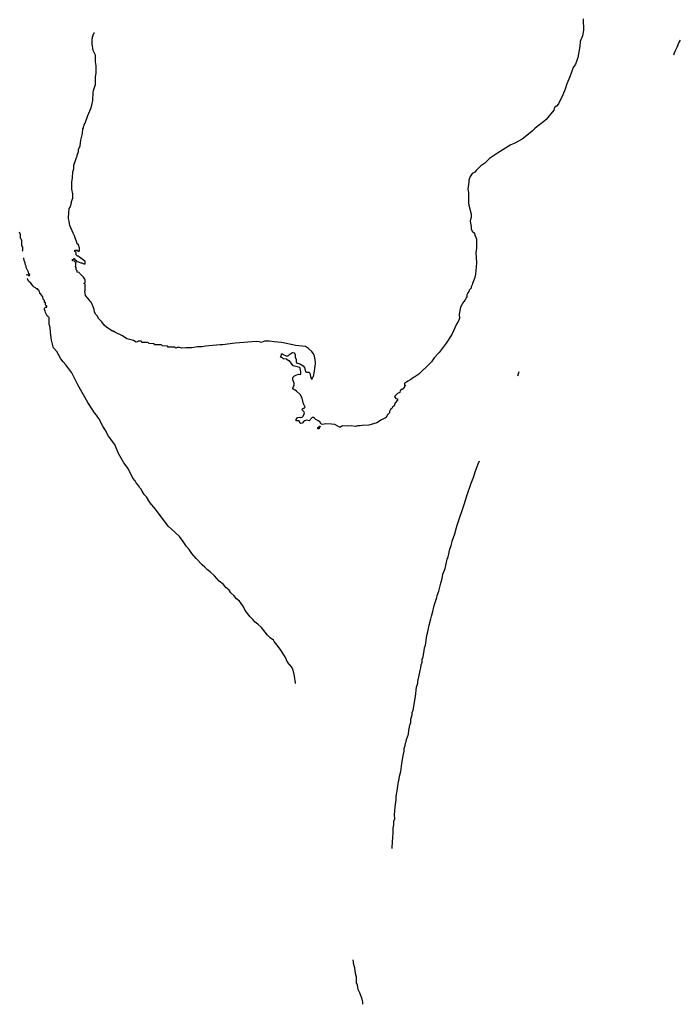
# Model space of a CAD drawing. Header units: inches. Extents: x 2550115 to 2887259, y 311850 to 494471.
# Tile 30 of 115: x 2735514 to 2747157, y 311850 to 329195. Entities that reach past the tile are written whole.
import ezdxf

# ---------------------------------------------------------------- set-up
doc = ezdxf.new("R2010")
doc.units = ezdxf.units.IN
doc.header["$MEASUREMENT"] = 0
for name, color, linetype in [('C7331', 7, 'Continuous'), ('C7332', 7, 'Continuous'), ('C7341', 7, 'Continuous'), ('C7342', 7, 'Continuous')]:
    doc.layers.add(name, color=color, linetype=linetype)

msp = doc.modelspace()

# ---------------------------------------------------------------- linework, layer by layer
at = {"layer": 'C7331', "color": 6}
msp.add_lwpolyline([(2740000, 318243), (2739985, 318265), (2739930, 318305), (2739882, 318350), (2739774, 318490), (2739710, 318546), (2739662, 318582), (2739624, 318630), (2739575, 318675), (2739490, 318790), (2739461, 318850), (2739407, 318930), (2739390, 318951), (2739335, 318995), (2739290, 319051), (2739238, 319098), (2739206, 319146), (2739150, 319190), (2739105, 319245), (2739030, 319306), (2738950, 319400), (2738870, 319470), (2738824, 319504), (2738779, 319550), (2738730, 319590), (2738623, 319703), (2738550, 319790), (2738503, 319863), (2738457, 319917), (2738396, 320000)], dxfattribs=at)
at = {"layer": 'C7332', "color": 6}
for points in [[(2740000, 323520), (2739910, 323529), (2739831, 323529), (2739798, 323522), (2739770, 323509), (2739740, 323520), (2739690, 323524), (2739310, 323499), (2739090, 323470), (2739050, 323470), (2738790, 323444), (2738730, 323432), (2738650, 323433), (2738550, 323412), (2738444, 323416), (2738370, 323409), (2738330, 323418), (2738290, 323418), (2738269, 323409), (2738250, 323426), (2738130, 323429), (2738122, 323442), (2738110, 323446), (2738030, 323448), (2738022, 323462), (2738010, 323466), (2737890, 323468), (2737882, 323482), (2737870, 323486), (2737790, 323488), (2737782, 323502), (2737770, 323506), (2737673, 323507), (2737666, 323514), (2737666, 323526), (2737649, 323529), (2737610, 323529), (2737590, 323519), (2737570, 323517), (2737523, 323543), (2737478, 323558), (2737404, 323570), (2737325, 323625), (2737190, 323690), (2737166, 323706), (2737149, 323710), (2737050, 323773), (2737007, 323810), (2736963, 323870), (2736904, 323930), (2736884, 323970), (2736853, 324010), (2736833, 324050), (2736825, 324090), (2736790, 324186), (2736770, 324226), (2736755, 324235), (2736718, 324290), (2736674, 324334), (2736664, 324410), (2736669, 324430), (2736667, 324527), (2736662, 324542), (2736646, 324550), (2736662, 324558), (2736668, 324572), (2736669, 324610), (2736665, 324625), (2736640, 324660), (2736567, 324727), (2736562, 324742), (2736530, 324746), (2736526, 324750), (2736526, 324770), (2736509, 324789), (2736507, 324827), (2736498, 324850), (2736506, 324870), (2736506, 324910), (2736502, 324922), (2736486, 324930), (2736482, 324942), (2736448, 324948), (2736446, 324970), (2736462, 324978), (2736466, 324990), (2736472, 324992), (2736478, 324978), (2736493, 324973), (2736498, 324958), (2736514, 324950), (2736518, 324938), (2736550, 324932), (2736561, 324921), (2736590, 324911), (2736611, 324911), (2736647, 324893), (2736666, 324894), (2736669, 324930), (2736662, 324942), (2736569, 325009), (2736550, 325028), (2736526, 325030), (2736522, 325042), (2736508, 325050), (2736507, 325087), (2736502, 325102), (2736486, 325110), (2736486, 325134), (2736532, 325132), (2736538, 325118), (2736550, 325114), (2736562, 325118), (2736566, 325130), (2736566, 325170), (2736550, 325226), (2736529, 325249), (2736517, 325290), (2736497, 325337), (2736483, 325390), (2736456, 325436), (2736399, 325570), (2736390, 325606), (2736387, 325647), (2736374, 325690), (2736378, 325802), (2736389, 325850), (2736389, 325870), (2736407, 325893), (2736408, 325910), (2736429, 325970), (2736429, 325990), (2736449, 326050), (2736450, 326130), (2736432, 326208), (2736432, 326330), (2736443, 326410), (2736450, 326514), (2736469, 326570), (2736470, 326630), (2736506, 326730), (2736513, 326767), (2736529, 326791), (2736529, 326810), (2736549, 326870), (2736553, 326907), (2736579, 326970), (2736592, 327070), (2736619, 327190), (2736630, 327274), (2736638, 327290), (2736638, 327310), (2736649, 327331), (2736649, 327349), (2736669, 327371), (2736713, 327510), (2736769, 327630), (2736787, 327690), (2736806, 327770), (2736810, 327910), (2736815, 327950), (2736849, 328051), (2736849, 328190), (2736861, 328250), (2736863, 328290), (2736862, 328382), (2736848, 328450), (2736849, 328569), (2736810, 328650), (2736790, 328770), (2736790, 328854), (2736798, 328870), (2736798, 328890), (2736807, 328913), (2736808, 328932), (2736826, 328950), (2736828, 328972)], [(2735560, 325126), (2735571, 325129), (2735571, 325189), (2735553, 325213), (2735550, 325310), (2735541, 325321), (2735531, 325351), (2735530, 325410), (2735523, 325423), (2735514, 325452)], [(2735628, 324703), (2735650, 324706), (2735662, 324702), (2735666, 324690), (2735690, 324686), (2735691, 324709), (2735678, 324718), (2735671, 324750), (2735631, 324830), (2735630, 324854), (2735611, 324891), (2735610, 324914), (2735593, 324953), (2735590, 324994), (2735586, 324998)], [(2738396, 320000), (2738330, 320090), (2738250, 320170), (2738134, 320274), (2737906, 320570), (2737807, 320687), (2737747, 320787), (2737711, 320830), (2737671, 320890), (2737651, 320930), (2737633, 320950), (2737610, 320990), (2737570, 321034), (2737548, 321070), (2737510, 321116), (2737424, 321290), (2737352, 321390), (2737257, 321550), (2737190, 321710), (2737078, 321858), (2737022, 321970), (2736977, 322037), (2736910, 322171), (2736892, 322192), (2736870, 322230), (2736832, 322272), (2736790, 322331), (2736714, 322450), (2736540, 322760), (2736489, 322870), (2736433, 322973), (2736330, 323116), (2736278, 323170), (2736242, 323222), (2736170, 323347), (2736113, 323413), (2736103, 323430), (2736073, 323550), (2736055, 323685), (2736051, 323771), (2736032, 323830), (2736033, 323947), (2736030, 323954), (2736018, 323958), (2736013, 323973), (2735998, 323978), (2735970, 324034), (2735963, 324063), (2735951, 324090), (2735952, 324110), (2735960, 324120), (2735970, 324128), (2735991, 324129), (2735990, 324154), (2735978, 324158), (2735972, 324172), (2735970, 324212), (2735954, 324214), (2735951, 324250), (2735931, 324271), (2735925, 324310), (2735890, 324362), (2735872, 324372), (2735872, 324388), (2735855, 324415), (2735850, 324431), (2735838, 324438), (2735830, 324452), (2735810, 324454), (2735794, 324470), (2735770, 324482), (2735750, 324502), (2735711, 324551), (2735671, 324590), (2735651, 324631), (2735649, 324633)]]:
    msp.add_lwpolyline(points, dxfattribs=at)
at = {"layer": 'C7341', "color": 6}
for points in [[(2742079, 314593), (2742077, 314630), (2742087, 314690), (2742090, 314810), (2742097, 314850), (2742099, 314950), (2742109, 315010), (2742110, 315074), (2742123, 315117), (2742121, 315190), (2742130, 315330), (2742147, 315450), (2742150, 315514), (2742169, 315611), (2742190, 315774), (2742203, 315817), (2742210, 315870), (2742229, 315950), (2742250, 316094), (2742269, 316189), (2742270, 316234), (2742289, 316310), (2742290, 316354), (2742309, 316410), (2742314, 316450), (2742326, 316474), (2742330, 316512), (2742364, 316610), (2742370, 316674), (2742379, 316701), (2742389, 316769), (2742406, 316814), (2742410, 316874), (2742429, 316950), (2742433, 316990), (2742447, 317033), (2742489, 317270), (2742510, 317434), (2742529, 317510), (2742530, 317534), (2742570, 317730), (2742584, 317776), (2742590, 317832), (2742605, 317875), (2742610, 317932), (2742624, 317970), (2742636, 318050), (2742645, 318075), (2742650, 318130), (2742664, 318176), (2742689, 318349), (2742710, 318410), (2742730, 318530), (2742761, 318639), (2742770, 318690), (2742798, 318770), (2742812, 318850), (2742830, 318910), (2742866, 319014), (2742872, 319050), (2742903, 319130), (2742934, 319270), (2742959, 319350), (2742974, 319430), (2743010, 319530), (2743050, 319690), (2743064, 319730), (2743092, 319868), (2743118, 319930), (2743135, 320000)], [(2740376, 317504), (2740373, 317513), (2740360, 317630), (2740347, 317690), (2740329, 317749), (2740309, 317790), (2740236, 317876), (2740192, 317970), (2740118, 318090), (2740050, 318174), (2740000, 318243)], [(2741562, 311850), (2741562, 311890), (2741550, 311938), (2741510, 312051), (2741479, 312110), (2741465, 312190), (2741452, 312230), (2741449, 312330), (2741433, 312390), (2741421, 312490), (2741405, 312545), (2741390, 312634)]]:
    msp.add_lwpolyline(points, dxfattribs=at)
at = {"layer": 'C7342', "color": 6}
for points in [[(2745446, 329210), (2745448, 329010), (2745430, 328909), (2745392, 328810), (2745388, 328728), (2745350, 328529), (2745330, 328459), (2745310, 328414), (2745270, 328350), (2745210, 328189), (2745154, 328066), (2745128, 327970), (2745088, 327870), (2745008, 327710), (2744976, 327670), (2744948, 327652), (2744935, 327630), (2744930, 327603), (2744790, 327439), (2744750, 327401), (2744597, 327283), (2744548, 327232), (2744510, 327199), (2744367, 327093), (2744227, 327013), (2744172, 326988), (2743934, 326846), (2743792, 326748), (2743711, 326670), (2743639, 326621), (2743559, 326541), (2743534, 326510), (2743490, 326485), (2743455, 326430), (2743431, 326370), (2743430, 326330), (2743414, 326210), (2743422, 326150), (2743425, 325970), (2743431, 325930), (2743470, 325770), (2743469, 325711), (2743456, 325650), (2743459, 325610), (2743471, 325550), (2743471, 325510), (2743490, 325472), (2743530, 325434), (2743533, 325393), (2743550, 325374), (2743566, 325326), (2743562, 325170), (2743554, 325090), (2743567, 324910), (2743555, 324770), (2743547, 324710), (2743527, 324633), (2743495, 324550), (2743490, 324526), (2743472, 324490), (2743472, 324468), (2743434, 324430), (2743430, 324406), (2743410, 324386), (2743394, 324350), (2743392, 324310), (2743374, 324290), (2743370, 324266), (2743352, 324248), (2743351, 324230), (2743338, 324222), (2743281, 324130), (2743258, 324010), (2743262, 323970), (2743270, 323946), (2743250, 323890), (2743240, 323880), (2743210, 323830), (2743130, 323650), (2743030, 323498), (2742906, 323334), (2742819, 323241), (2742770, 323169), (2742736, 323130), (2742550, 322949), (2742479, 322901), (2742452, 322890), (2742405, 322855), (2742352, 322830), (2742331, 322809), (2742294, 322790), (2742298, 322758), (2742312, 322750), (2742298, 322742), (2742292, 322710), (2742278, 322702), (2742270, 322689), (2742252, 322688), (2742230, 322666), (2742218, 322662), (2742211, 322629), (2742170, 322608), (2742131, 322570), (2742122, 322550), (2742124, 322544), (2742142, 322522), (2742173, 322513), (2742171, 322490), (2742134, 322446), (2742111, 322390), (2742082, 322370), (2742070, 322348), (2742051, 322329), (2742031, 322290), (2742031, 322270), (2741991, 322230), (2741970, 322189), (2741947, 322173), (2741890, 322146), (2741810, 322093), (2741670, 322050), (2741551, 322049), (2741510, 322041), (2741470, 322041), (2741430, 322029), (2741358, 322038), (2741290, 322032), (2741210, 322038), (2741190, 322033), (2741170, 322014), (2741150, 322014), (2741110, 322043), (2741070, 322061), (2741010, 322069), (2740910, 322073), (2740850, 322064), (2740828, 322068), (2740819, 322090), (2740802, 322110), (2740775, 322130), (2740732, 322152), (2740710, 322178), (2740690, 322189), (2740670, 322188), (2740614, 322130), (2740570, 322142), (2740550, 322137), (2740530, 322129), (2740490, 322089), (2740470, 322082), (2740454, 322094), (2740449, 322110), (2740430, 322129), (2740389, 322129), (2740384, 322150), (2740410, 322185), (2740450, 322191), (2740470, 322185), (2740490, 322191), (2740510, 322211), (2740529, 322250), (2740533, 322270), (2740526, 322286), (2740489, 322330), (2740509, 322351), (2740530, 322352), (2740548, 322370), (2740514, 322430), (2740490, 322526), (2740455, 322590), (2740395, 322650), (2740370, 322669), (2740353, 322673), (2740329, 322690), (2740329, 322710), (2740349, 322750), (2740349, 322789), (2740329, 322850), (2740329, 322891), (2740359, 322921), (2740370, 322926), (2740426, 322950), (2740458, 322942), (2740468, 322952), (2740469, 322990), (2740459, 323050), (2740449, 323069), (2740335, 323095), (2740270, 323186), (2740250, 323188), (2740216, 323216), (2740163, 323223), (2740146, 323230), (2740130, 323246), (2740110, 323248), (2740106, 323254), (2740122, 323258), (2740130, 323311), (2740154, 323310), (2740158, 323298), (2740210, 323271), (2740248, 323272), (2740278, 323302), (2740310, 323326), (2740330, 323331), (2740350, 323326), (2740366, 323310), (2740370, 323294), (2740371, 323250), (2740386, 323210), (2740385, 323170), (2740391, 323151), (2740450, 323131), (2740510, 323097), (2740531, 323070), (2740550, 322992), (2740570, 322985), (2740610, 322985), (2740630, 322971), (2740639, 322910), (2740650, 322872), (2740670, 322854), (2740677, 322890), (2740690, 322912), (2740706, 322966), (2740729, 323130), (2740729, 323170), (2740709, 323269), (2740694, 323310), (2740664, 323350), (2740603, 323403), (2740550, 323438), (2740377, 323457), (2740330, 323470), (2740130, 323507), (2740000, 323520)], [(2747044, 328577), (2747053, 328610), (2747069, 328650), (2747103, 328710), (2747133, 328790), (2747157, 328833)], [(2744291, 322919), (2744318, 322995)], [(2743135, 320000), (2743137, 320010), (2743182, 320138), (2743210, 320251), (2743227, 320290), (2743230, 320310), (2743345, 320655), (2743392, 320808), (2743470, 321030), (2743518, 321150), (2743541, 321230), (2743592, 321370), (2743617, 321423)]]:
    msp.add_lwpolyline(points, dxfattribs=at)
msp.add_lwpolyline([(2740770, 321986), (2740769, 322011), (2740786, 322014), (2740790, 322034), (2740810, 322034), (2740810, 322026), (2740798, 322022), (2740790, 321986)], close=True, dxfattribs=at)

doc.saveas('drawing.dxf')
